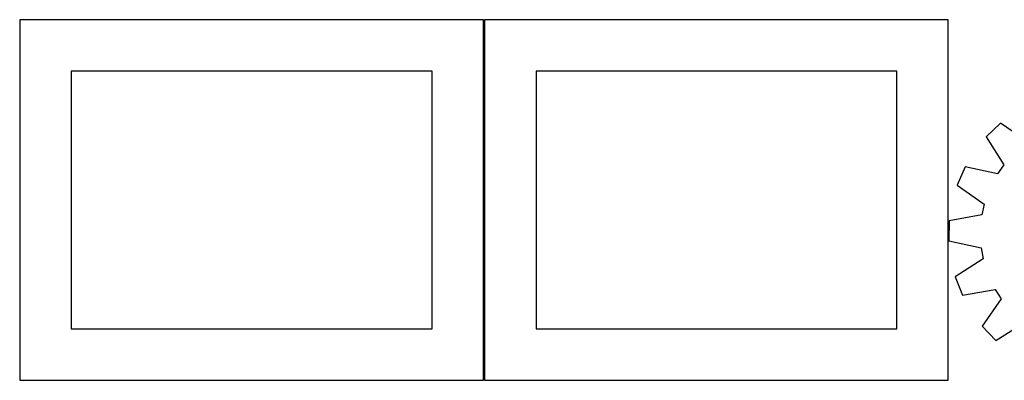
# Model space of a CAD drawing. Header units: millimetres. Extents: x 7 to 1243, y 7 to 1495.
# Tile 1 of 24: x 7 to 580, y 7 to 217. Entities that reach past the tile are written whole.
import ezdxf

# ---------------------------------------------------------------- set-up
doc = ezdxf.new("R2010")
doc.units = ezdxf.units.MM
doc.layers.add('CUT', color=7, linetype='CONTINUOUS', true_color=0x000000)

msp = doc.modelspace()

# ---------------------------------------------------------------- linework, layer by layer
at = {"layer": 'CUT'}
for p, q in [((276.662535, 216.623354), (6.662535, 216.623354)), ((6.662535, 216.623354), (6.662535, 6.623354)), ((276.662535, 6.623354), (276.662535, 216.623354)), ((547.195, 216.602365), (277.195, 216.602365)), ((277.195, 216.602365), (277.195, 6.602365)), ((547.195, 6.602365), (547.195, 216.602365)), ((246.662535, 186.623354), (36.662535, 186.623354)), ((36.662535, 186.623354), (36.662535, 36.623354)), ((246.662535, 36.623354), (246.662535, 186.623354)), ((517.195, 186.602365), (307.195, 186.602365)), ((307.195, 186.602365), (307.195, 36.602365)), ((517.195, 36.602365), (517.195, 186.602365)), ((577.527756, 156.397529), (569.201088, 148.41304)), ((593.447452, 145.351911), (577.527756, 156.397529)), ((569.201088, 148.41304), (579.569348, 132.044118)), ((579.569348, 132.044118), (575.885784, 126.77401)), ((556.950927, 130.886626), (552.313621, 120.323442)), ((575.885784, 126.77401), (556.950927, 130.886626)), ((552.313621, 120.323442), (568.156759, 109.168292)), ((568.156759, 109.168292), (566.770373, 102.889708)), ((547.703016, 99.443214), (547.461059, 87.909484)), ((566.770373, 102.889708), (547.703016, 99.443214)), ((547.461059, 87.909484), (566.367102, 83.666376)), ((566.367102, 83.666376), (567.488958, 77.335173)), ((567.488958, 77.335173), (551.191933, 66.854267)), ((551.191933, 66.854267), (555.382161, 56.105897)), ((555.382161, 56.105897), (574.472834, 59.420805)), ((574.472834, 59.420805), (577.932141, 54.000853)), ((577.932141, 54.000853), (566.886523, 38.081156)), ((574.871012, 29.754488), (591.239933, 40.122749)), ((36.662535, 36.623354), (246.662535, 36.623354)), ((307.195, 36.602365), (517.195, 36.602365)), ((566.886523, 38.081156), (574.871012, 29.754488)), ((6.662535, 6.623354), (276.662535, 6.623354)), ((277.195, 6.602365), (547.195, 6.602365))]:
    msp.add_line(p, q, dxfattribs=at)

doc.saveas('drawing.dxf')
